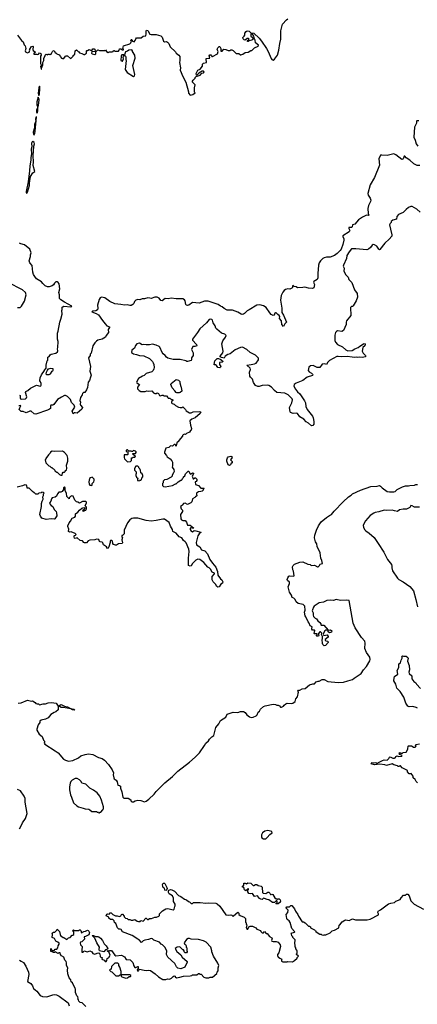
# Model space of a CAD drawing. Extents: x 2220520 to 2384350, y 721165 to 893491.
# Tile 102 of 256: x 2297168 to 2303720, y 771653 to 787878. Entities that reach past the tile are written whole.
import ezdxf

# ---------------------------------------------------------------- set-up
doc = ezdxf.new("R2010")
doc.units = 0

msp = doc.modelspace()

# ---------------------------------------------------------------- linework, layer by layer
at = {"layer": '0CON20XD'}
for points in [[(2297132, 787625), (2297197, 787537), (2297223, 787513), (2297242, 787465), (2297258, 787445), (2297267, 787405), (2297260, 787365), (2297265, 787350), (2297295, 787332), (2297322, 787345), (2297336, 787374), (2297332, 787385), (2297338, 787395), (2297365, 787437), (2297383, 787443), (2297390, 787435), (2297383, 787385), (2297389, 787369), (2297430, 787345), (2297418, 787332), (2297400, 787325), (2297402, 787312), (2297445, 787310), (2297455, 787302), (2297478, 787312), (2297495, 787330), (2297515, 787320), (2297520, 787295), (2297510, 787275), (2297510, 787185), (2297512, 787155), (2297522, 787135), (2297522, 787118), (2297512, 787105), (2297522, 787062), (2297528, 787065), (2297528, 787082), (2297552, 787135), (2297552, 787175), (2297568, 787205), (2297567, 787243), (2297590, 787285), (2297590, 787295), (2297605, 787308), (2297625, 787300), (2297635, 787310), (2297655, 787310), (2297665, 787300), (2297675, 787310), (2297685, 787310), (2297708, 787355), (2297720, 787365), (2297735, 787370), (2297755, 787330), (2297765, 787330), (2297780, 787315), (2297818, 787298), (2297838, 787278), (2297840, 787265), (2297860, 787245), (2297875, 787240), (2297895, 787240), (2297924, 787276), (2297935, 787282), (2297955, 787280), (2298005, 787240), (2298018, 787242), (2298050, 787275), (2298052, 787288), (2298078, 787312), (2298082, 787365), (2298105, 787380), (2298130, 787355), (2298145, 787350), (2298155, 787332), (2298192, 787322), (2298225, 787302), (2298237, 787303), (2298270, 787325), (2298270, 787365), (2298275, 787370), (2298285, 787370), (2298315, 787388), (2298345, 787370), (2298355, 787370), (2298375, 787400), (2298395, 787400), (2298405, 787390), (2298412, 787358), (2298408, 787352), (2298355, 787350), (2298350, 787325), (2298363, 787313), (2298405, 787302), (2298422, 787318), (2298422, 787348), (2298455, 787380), (2298485, 787368), (2298575, 787370), (2298585, 787380), (2298600, 787355), (2298625, 787340), (2298645, 787348), (2298695, 787348), (2298710, 787355), (2298715, 787370), (2298725, 787370), (2298735, 787360), (2298795, 787360), (2298810, 787375), (2298815, 787400), (2298835, 787400), (2298865, 787380), (2298878, 787382), (2298880, 787395), (2298870, 787405), (2298880, 787445), (2298985, 787480), (2299000, 787495), (2299007, 787513), (2299010, 787525), (2299000, 787535), (2299005, 787550), (2299015, 787550), (2299030, 787525), (2299057, 787513), (2299072, 787535), (2299080, 787565), (2299095, 787580), (2299172, 787578), (2299203, 787607), (2299245, 787612), (2299254, 787646), (2299250, 787695), (2299256, 787704), (2299278, 787698), (2299315, 787642), (2299334, 787634), (2299415, 787633), (2299494, 787614), (2299518, 787588), (2299535, 787540), (2299540, 787525), (2299553, 787513), (2299585, 787520), (2299605, 787510), (2299624, 787485), (2299650, 787430), (2299735, 787348), (2299748, 787325), (2299792, 787295), (2299805, 787270), (2299808, 787205), (2299802, 787175), (2299816, 787085), (2299813, 787045), (2299855, 786940), (2299906, 786846), (2299952, 786692), (2299952, 786665), (2299975, 786632), (2300022, 786648), (2300060, 786675), (2300050, 786685), (2300050, 786755), (2300060, 786805), (2300018, 786848), (2300018, 786865), (2300025, 786880), (2300060, 786915), (2300060, 786925), (2300075, 786940), (2300140, 786965), (2300172, 786998), (2300195, 787000), (2300210, 787015), (2300195, 787030), (2300175, 787030), (2300120, 786995), (2300100, 786975), (2300095, 786960), (2300082, 786962), (2300078, 786992), (2300105, 787048), (2300140, 787065), (2300180, 787115), (2300180, 787145), (2300198, 787162), (2300248, 787172), (2300247, 787197), (2300240, 787205), (2300242, 787238), (2300300, 787245), (2300292, 787285), (2300303, 787297), (2300317, 787297), (2300330, 787285), (2300335, 787270), (2300345, 787270), (2300426, 787314), (2300440, 787355), (2300427, 787375), (2300424, 787395), (2300433, 787417), (2300455, 787438), (2300466, 787436), (2300490, 787395), (2300483, 787387), (2300482, 787362), (2300505, 787360), (2300535, 787390), (2300565, 787388), (2300605, 787370), (2300635, 787370), (2300645, 787380), (2300665, 787380), (2300685, 787370), (2300733, 787323), (2300782, 787322), (2300805, 787300), (2300815, 787300), (2300845, 787310), (2300885, 787340), (2300935, 787342), (2300975, 787368), (2300995, 787368), (2301038, 787412), (2301100, 787440), (2301106, 787456), (2301055, 787498), (2301050, 787540), (2301035, 787562), (2301025, 787562), (2300995, 787539), (2300948, 787532), (2300935, 787520), (2300925, 787520), (2300920, 787535), (2300938, 787542), (2300950, 787555), (2300938, 787568), (2300915, 787570), (2300885, 787540), (2300870, 787545), (2300850, 787565), (2300848, 787582), (2300870, 787605), (2300877, 787623), (2300880, 787655), (2300898, 787685), (2300915, 787697), (2300948, 787688), (2300975, 787662), (2301025, 787658), (2301112, 787575), (2301155, 787522), (2301234, 787404), (2301261, 787355), (2301311, 787241), (2301324, 787224), (2301345, 787212), (2301370, 787225), (2301414, 787296), (2301441, 787375), (2301457, 787485), (2301470, 787555), (2301472, 787695), (2301498, 787802), (2301563, 787877), (2301586, 787894)], [(2301025, 787570), (2301032, 787585), (2301028, 787605), (2300998, 787648), (2300985, 787650), (2300977, 787633), (2300978, 787605), (2301025, 787570)], [(2299045, 786942), (2299062, 786955), (2299067, 786975), (2299032, 787125), (2299070, 787245), (2299067, 787295), (2299030, 787355), (2299030, 787365), (2299015, 787380), (2298965, 787378), (2298945, 787360), (2298912, 787348), (2298895, 787300), (2298851, 787299), (2298843, 787285), (2298837, 787207), (2298855, 787192), (2298863, 787197), (2298878, 787235), (2298872, 787255), (2298878, 787272), (2298892, 787288), (2298905, 787290), (2298918, 787265), (2298918, 787215), (2298922, 787205), (2298908, 787055), (2298937, 787007), (2299045, 786942)], [(2297485, 786630), (2297495, 786650), (2297502, 786745), (2297502, 786765), (2297495, 786780), (2297484, 786755), (2297473, 786665), (2297485, 786630)], [(2297455, 786340), (2297466, 786375), (2297468, 786432), (2297475, 786440), (2297486, 786505), (2297488, 786565), (2297475, 786600), (2297451, 786525), (2297452, 786475), (2297462, 786445), (2297460, 786425), (2297444, 786395), (2297443, 786355), (2297455, 786340)], [(2297405, 785981), (2297418, 786005), (2297425, 786040), (2297445, 786280), (2297435, 786270), (2297428, 786235), (2297432, 786205), (2297415, 786150), (2297414, 786095), (2297389, 786025), (2297395, 785987), (2297405, 785981)], [(2303745, 786212), (2303715, 786214), (2303708, 786205), (2303706, 786175), (2303676, 786105), (2303663, 785945), (2303685, 785895), (2303701, 785835), (2303729, 785795)], [(2297285, 785022), (2297296, 785035), (2297330, 785145), (2297329, 785185), (2297348, 785292), (2297386, 785354), (2297416, 785375), (2297393, 785475), (2297398, 785535), (2297390, 785635), (2297404, 785794), (2297412, 785835), (2297407, 785855), (2297385, 785869), (2297372, 785865), (2297361, 785845), (2297369, 785785), (2297357, 785745), (2297361, 785665), (2297352, 785605), (2297354, 785565), (2297335, 785470), (2297332, 785385), (2297308, 785205), (2297274, 785045), (2297273, 785023), (2297285, 785022)], [(2303762, 785478), (2303718, 785478), (2303665, 785504), (2303596, 785566), (2303535, 785603), (2303515, 785627), (2303505, 785628), (2303490, 785585), (2303482, 785578), (2303464, 785576), (2303365, 785652), (2303335, 785667), (2303225, 785641), (2303135, 785648), (2303115, 785644), (2303106, 785635), (2303084, 785586), (2303095, 785483), (2303017, 785275), (2302946, 785155), (2302907, 785015), (2302908, 784985), (2302945, 784936), (2302954, 784905), (2302950, 784880), (2302914, 784815), (2302903, 784767), (2302910, 784685), (2302922, 784658), (2302915, 784653), (2302886, 784656), (2302815, 784626), (2302752, 784578), (2302690, 784510), (2302652, 784498), (2302645, 784465), (2302635, 784456), (2302593, 784455), (2302591, 784435), (2302606, 784405), (2302596, 784385), (2302495, 784319), (2302492, 784305), (2302510, 784265), (2302510, 784245), (2302494, 784175), (2302465, 784095), (2302448, 784072), (2302401, 784025), (2302355, 783990), (2302285, 783965), (2302225, 783964), (2302185, 783956), (2302164, 783945), (2302125, 783907), (2302105, 783872), (2302093, 783835), (2302079, 783695), (2302084, 783625), (2302071, 783599), (2302018, 783565), (2302012, 783555), (2302013, 783535), (2302027, 783515), (2302013, 783457), (2301995, 783449), (2301925, 783454), (2301865, 783468), (2301832, 783465), (2301748, 783458), (2301722, 783475), (2301692, 783482), (2301675, 783496), (2301665, 783490), (2301662, 783465), (2301655, 783452), (2301622, 783438), (2301585, 783442), (2301548, 783432), (2301525, 783418), (2301505, 783388), (2301479, 783331), (2301467, 783255), (2301490, 783125), (2301488, 783055), (2301515, 783009), (2301566, 782895), (2301537, 782865), (2301515, 782820), (2301486, 782855), (2301481, 782915), (2301450, 782955), (2301453, 782985), (2301445, 783003), (2301420, 783020), (2301395, 783050), (2301385, 783050), (2301375, 783040), (2301363, 783007), (2301345, 783006), (2301315, 783020), (2301288, 783045), (2301229, 783135), (2301186, 783165), (2301125, 783179), (2301075, 783176), (2300949, 783099), (2300915, 783080), (2300872, 783035), (2300856, 783024), (2300835, 783021), (2300816, 783026), (2300765, 783059), (2300674, 783094), (2300585, 783094), (2300538, 783118), (2300505, 783145), (2300475, 783156), (2300437, 783187), (2300275, 783239), (2300215, 783241), (2300125, 783208), (2300015, 783219), (2299954, 783176), (2299935, 783171), (2299918, 783175), (2299907, 783185), (2299896, 783246), (2299882, 783262), (2299855, 783276), (2299745, 783279), (2299665, 783289), (2299615, 783276), (2299565, 783282), (2299515, 783243), (2299495, 783253), (2299465, 783290), (2299435, 783308), (2299395, 783308), (2299336, 783284), (2299315, 783288)], [(2303767, 784705), (2303715, 784756), (2303635, 784799), (2303615, 784800), (2303576, 784784), (2303535, 784753), (2303490, 784700), (2303412, 784668), (2303383, 784635), (2303375, 784592), (2303315, 784572), (2303290, 784555), (2303290, 784535), (2303273, 784517), (2303263, 784495), (2303276, 784425), (2303299, 784335), (2303298, 784312), (2303258, 784262), (2303185, 784193), (2303105, 784090), (2303095, 784088), (2303086, 784096), (2303055, 784147), (2303015, 784170), (2302995, 784173), (2302978, 784165), (2302947, 784123), (2302916, 784094), (2302890, 784085), (2302705, 784104), (2302635, 784103), (2302595, 784054), (2302558, 783995), (2302551, 783945), (2302502, 783835), (2302501, 783815), (2302514, 783784), (2302509, 783735), (2302541, 783671), (2302580, 783635), (2302593, 783595), (2302643, 783545), (2302688, 783425), (2302727, 783365), (2302737, 783305), (2302713, 783247), (2302665, 783162), (2302655, 783153), (2302635, 783150), (2302622, 783135), (2302626, 783005), (2302553, 782915), (2302548, 782895), (2302550, 782855), (2302505, 782757), (2302478, 782742), (2302405, 782749), (2302389, 782741), (2302375, 782722), (2302363, 782677), (2302364, 782594), (2302374, 782565), (2302404, 782525), (2302487, 782485), (2302545, 782436), (2302575, 782422), (2302645, 782428), (2302693, 782457), (2302746, 782474), (2302775, 782500), (2302835, 782536), (2302845, 782540), (2302860, 782535), (2302864, 782525), (2302855, 782502), (2302823, 782477), (2302813, 782415), (2302830, 782385), (2302867, 782345), (2302870, 782335), (2302863, 782325), (2302815, 782310), (2302775, 782316), (2302735, 782310), (2302715, 782316), (2302685, 782310), (2302645, 782319), (2302565, 782326), (2302475, 782320), (2302415, 782330), (2302395, 782326), (2302275, 782262), (2302245, 782232), (2302225, 782198), (2302195, 782208), (2302155, 782200), (2302112, 782148), (2302068, 782148), (2302003, 782177), (2301958, 782172), (2301935, 782150), (2301922, 782095), (2301938, 782075), (2301975, 782053), (2301992, 782035), (2301998, 782025), (2301992, 782015), (2301904, 781986), (2301835, 781934), (2301723, 781887), (2301693, 781867), (2301688, 781838), (2301712, 781792), (2301747, 781747), (2301784, 781715), (2301864, 781595), (2301878, 781565), (2301883, 781505), (2301904, 781455), (2301995, 781342)], [(2297165, 781692), (2297177, 781685), (2297178, 781645), (2297183, 781633), (2297205, 781623), (2297265, 781630), (2297282, 781645), (2297284, 781665), (2297263, 781735), (2297267, 781753), (2297300, 781770), (2297345, 781806), (2297435, 781851), (2297446, 781854), (2297505, 781840), (2297516, 781844), (2297522, 781855), (2297522, 781882), (2297512, 781912), (2297500, 781925), (2297508, 781975), (2297527, 782025), (2297580, 782095), (2297580, 782105), (2297607, 782133), (2297607, 782183), (2297622, 782255), (2297632, 782268), (2297630, 782315), (2297653, 782327), (2297670, 782355), (2297685, 782367), (2297765, 782384), (2297794, 782405), (2297798, 782422), (2297792, 782455), (2297799, 782475), (2297801, 782575), (2297792, 782615), (2297794, 782715), (2297804, 782745), (2297828, 782895), (2297847, 782943), (2297868, 783025), (2297862, 783085), (2297870, 783105), (2297868, 783142), (2297895, 783157), (2298012, 783148), (2298028, 783155), (2297905, 783225), (2297845, 783264), (2297823, 783285), (2297822, 783345), (2297814, 783385), (2297828, 783445), (2297821, 783525), (2297805, 783545), (2297785, 783561), (2297765, 783561), (2297741, 783539), (2297723, 783507), (2297705, 783492), (2297655, 783475), (2297625, 783476), (2297589, 783495), (2297550, 783530), (2297529, 783559), (2297445, 783610), (2297417, 783645), (2297395, 783680), (2297383, 783715), (2297376, 783825), (2297334, 783874), (2297327, 783903), (2297346, 783975), (2297344, 784006), (2297356, 784035), (2297338, 784098), (2297249, 784169), (2297185, 784184), (2297165, 784195)], [(2297135, 783138), (2297177, 783133), (2297198, 783155), (2297245, 783240), (2297277, 783345), (2297262, 783385), (2297213, 783425), (2296978, 783545)], [(2299315, 783288), (2299278, 783292), (2299225, 783278), (2299185, 783280), (2299146, 783264), (2299115, 783266), (2299085, 783257), (2299058, 783235), (2299047, 783203), (2299032, 783185), (2299005, 783169), (2298985, 783166), (2298940, 783180), (2298895, 783176), (2298837, 783187), (2298734, 783194), (2298655, 783237), (2298573, 783295), (2298516, 783304), (2298495, 783294), (2298479, 783265), (2298451, 783175), (2298456, 783125), (2298451, 783095), (2298425, 783079), (2298375, 783073), (2298358, 783065), (2298429, 783039), (2298465, 783015), (2298531, 782921), (2298578, 782865), (2298606, 782836), (2298648, 782818), (2298650, 782805), (2298628, 782775), (2298630, 782725), (2298594, 782676), (2298580, 782645), (2298529, 782611), (2298454, 782596), (2298435, 782583), (2298408, 782552), (2298376, 782504), (2298348, 782385), (2298332, 782365), (2298330, 782345), (2298303, 782305), (2298337, 782165), (2298326, 782085), (2298349, 782021), (2298333, 781987), (2298320, 781935), (2298298, 781905), (2298288, 781815), (2298272, 781778), (2298240, 781735), (2298218, 781732), (2298205, 781720), (2298196, 781694), (2298170, 781655), (2298162, 781605), (2298170, 781575), (2298167, 781545), (2298173, 781525), (2298202, 781485), (2298195, 781460), (2298118, 781392), (2298085, 781402), (2298068, 781402), (2298052, 781382), (2298033, 781425), (2298076, 781494), (2298067, 781525), (2298021, 781571), (2298005, 781620), (2297959, 781669), (2297925, 781683), (2297905, 781684), (2297855, 781660), (2297791, 781619), (2297733, 781537), (2297715, 781528), (2297684, 781526), (2297678, 781515), (2297675, 781473), (2297662, 781458), (2297628, 781442), (2297435, 781378), (2297405, 781382), (2297355, 781428), (2297335, 781428), (2297275, 781402), (2297225, 781420), (2297195, 781422), (2297162, 781455), (2297190, 781520), (2297153, 781513)], [(2301995, 781342), (2302006, 781315), (2302016, 781255), (2302014, 781215), (2302001, 781189), (2301975, 781187), (2301930, 781230), (2301890, 781250), (2301849, 781295), (2301784, 781335), (2301749, 781389), (2301725, 781394), (2301675, 781389), (2301630, 781405), (2301623, 781415), (2301613, 781485), (2301654, 781566), (2301666, 781615), (2301660, 781630), (2301595, 781694), (2301535, 781723), (2301405, 781736), (2301366, 781766), (2301317, 781825), (2301275, 781850), (2301245, 781857), (2301165, 781852), (2301115, 781832), (2301095, 781832), (2301055, 781852), (2301022, 781902), (2301004, 781954), (2300970, 781985), (2300959, 782005), (2300958, 782072), (2300970, 782115), (2300967, 782135), (2300912, 782185), (2300983, 782197), (2301035, 782205), (2301065, 782220), (2301102, 782275), (2301102, 782302), (2301052, 782352), (2300967, 782395), (2300914, 782444), (2300840, 782480), (2300805, 782476), (2300721, 782439), (2300635, 782374), (2300598, 782362), (2300552, 782335), (2300537, 782303), (2300493, 782313), (2300473, 782325), (2300470, 782335), (2300515, 782389), (2300522, 782415), (2300497, 782535), (2300516, 782584), (2300558, 782645), (2300570, 782675), (2300547, 782697), (2300495, 782712), (2300417, 782777), (2300402, 782795), (2300388, 782835), (2300358, 782885), (2300348, 782925), (2300335, 782938), (2300305, 782943), (2300288, 782935), (2300247, 782883), (2300139, 782785), (2300097, 782723), (2300017, 782613), (2300017, 782595), (2300082, 782525), (2300088, 782505), (2300053, 782493), (2300020, 782495), (2299998, 782445), (2300029, 782389), (2300028, 782345), (2300002, 782305), (2300002, 782275), (2299996, 782264), (2299935, 782243), (2299920, 782245), (2299905, 782258), (2299815, 782277), (2299695, 782277), (2299609, 782299), (2299588, 782315), (2299566, 782346), (2299535, 782370), (2299518, 782395), (2299479, 782479), (2299465, 782492), (2299415, 782517), (2299355, 782533), (2299305, 782522), (2299255, 782519), (2299215, 782524), (2299185, 782519), (2299145, 782548), (2299100, 782535), (2299079, 782511), (2299058, 782465), (2299015, 782430), (2299010, 782395), (2299045, 782372), (2299095, 782362), (2299144, 782344), (2299215, 782338), (2299310, 782295), (2299356, 782246), (2299368, 782225), (2299378, 782195), (2299382, 782145), (2299377, 782123), (2299370, 782095), (2299346, 782074), (2299252, 782048), (2299220, 782015), (2299194, 782006), (2299126, 781964), (2299092, 781905), (2299098, 781895), (2299140, 781865), (2299108, 781825), (2299110, 781795), (2299137, 781767), (2299165, 781752), (2299215, 781750), (2299235, 781750), (2299265, 781762), (2299285, 781758), (2299345, 781760), (2299375, 781730), (2299395, 781720), (2299425, 781720), (2299435, 781730), (2299455, 781718), (2299472, 781685), (2299485, 781678), (2299515, 781690), (2299535, 781690), (2299545, 781680), (2299585, 781680), (2299610, 781655), (2299615, 781640), (2299645, 781640), (2299652, 781632), (2299690, 781615), (2299690, 781605), (2299670, 781585), (2299670, 781565), (2299680, 781555), (2299715, 781540), (2299735, 781520), (2299783, 781493), (2299815, 781488), (2299845, 781490), (2299858, 781498), (2299900, 781455), (2299910, 781435), (2299965, 781400), (2299995, 781400), (2300025, 781418), (2300135, 781422), (2300152, 781412), (2300145, 781388), (2300062, 781315), (2300005, 781293), (2299974, 781266), (2299982, 781195), (2300002, 781142), (2299996, 781114), (2299983, 781107), (2299965, 781080), (2299915, 781060), (2299898, 781042), (2299885, 781050), (2299862, 781038), (2299850, 781025), (2299850, 781015), (2299790, 780945), (2299790, 780935), (2299760, 780905), (2299760, 780895), (2299750, 780885), (2299748, 780852), (2299740, 780855), (2299740, 780865), (2299728, 780878), (2299715, 780880), (2299687, 780853), (2299655, 780858), (2299625, 780830), (2299575, 780820), (2299555, 780750), (2299553, 780733), (2299588, 780698), (2299600, 780675), (2299649, 780639), (2299675, 780610), (2299688, 780585), (2299688, 780525), (2299680, 780505), (2299708, 780465), (2299712, 780435), (2299705, 780410), (2299680, 780375), (2299680, 780355), (2299665, 780340), (2299595, 780302), (2299553, 780297), (2299530, 780275), (2299530, 780245), (2299520, 780235), (2299522, 780202), (2299538, 780188), (2299565, 780182), (2299687, 780203), (2299735, 780230), (2299748, 780232), (2299780, 780265), (2299825, 780290), (2299835, 780290), (2299845, 780300), (2299850, 780315), (2299870, 780335), (2299870, 780345), (2299887, 780363), (2299900, 780395), (2299942, 780438), (2299955, 780440), (2299972, 780402), (2299985, 780390), (2300015, 780410), (2300030, 780405), (2300030, 780395), (2300008, 780355), (2300025, 780310), (2300035, 780310), (2300053, 780327), (2300065, 780328), (2300090, 780305), (2300090, 780285), (2300075, 780270), (2300060, 780265), (2300065, 780220), (2300115, 780200), (2300155, 780160), (2300205, 780160), (2300210, 780155), (2300192, 780138), (2300190, 780125), (2300175, 780110), (2300155, 780102), (2300115, 780100), (2300080, 780075), (2300080, 780055), (2300090, 780045), (2300085, 780030), (2300064, 780016), (2300055, 780002), (2300015, 779980), (2300004, 779935), (2299990, 779915), (2299935, 779890), (2299895, 779909), (2299870, 779905), (2299850, 779885), (2299845, 779870), (2299820, 779855), (2299828, 779818), (2299850, 779795), (2299852, 779775), (2299819, 779725), (2299824, 779655), (2299835, 779638), (2299855, 779628), (2299896, 779626), (2299917, 779597), (2299935, 779550), (2299977, 779547), (2300030, 779505), (2300028, 779492), (2299985, 779502), (2299978, 779495), (2299980, 779475), (2299995, 779451), (2300015, 779441), (2300045, 779458), (2300073, 779457), (2300151, 779431), (2300153, 779425), (2300124, 779406), (2300102, 779375), (2300077, 779265), (2300080, 779225), (2300135, 779190), (2300165, 779143), (2300222, 779125), (2300263, 779075), (2300303, 778985), (2300343, 778923), (2300375, 778892), (2300399, 778855), (2300426, 778785), (2300436, 778726), (2300480, 778665), (2300498, 778648), (2300518, 778615), (2300508, 778595), (2300484, 778576), (2300455, 778533), (2300435, 778527), (2300417, 778537), (2300396, 778576), (2300355, 778617), (2300342, 778645), (2300342, 778705), (2300380, 778745), (2300378, 778755), (2300342, 778775), (2300313, 778823), (2300293, 778843), (2300270, 778855), (2300203, 778933), (2300135, 778980), (2300105, 778988), (2300071, 778969), (2300018, 778915), (2299995, 778880), (2299975, 778872), (2299952, 778882), (2299949, 779005), (2299961, 779115), (2299954, 779155), (2299913, 779255), (2299896, 779276), (2299867, 779297), (2299839, 779339), (2299795, 779358), (2299749, 779419), (2299690, 779445), (2299688, 779475), (2299655, 779530), (2299634, 779594), (2299555, 779647), (2299527, 779647), (2299415, 779623), (2299335, 779616), (2299255, 779626), (2299115, 779664), (2299046, 779664), (2299014, 779656), (2298982, 779635), (2298944, 779586), (2298892, 779465), (2298888, 779405), (2298865, 779380), (2298853, 779377), (2298852, 779355), (2298860, 779345), (2298852, 779305), (2298860, 779255), (2298856, 779244), (2298795, 779242), (2298762, 779218), (2298745, 779218), (2298715, 779230), (2298706, 779246), (2298696, 779286), (2298685, 779298), (2298665, 779298), (2298658, 779285), (2298660, 779265), (2298637, 779193), (2298628, 779172), (2298615, 779162), (2298599, 779189), (2298548, 779225), (2298537, 779255), (2298525, 779268), (2298493, 779273), (2298485, 779280), (2298472, 779312), (2298435, 779320), (2298405, 779308), (2298325, 779300), (2298295, 779288), (2298271, 779259), (2298235, 779258), (2298224, 779264), (2298205, 779290), (2298165, 779298), (2298115, 779342), (2298085, 779327), (2298072, 779332), (2298064, 779355), (2298065, 779370), (2298070, 779380), (2298087, 779383), (2298098, 779395), (2298085, 779410), (2298017, 779437), (2297995, 779432), (2297972, 779442), (2297980, 779485), (2297962, 779525), (2297963, 779537), (2297982, 779588), (2298008, 779615), (2298034, 779666), (2298075, 779682), (2298088, 779695), (2298090, 779735), (2298125, 779760), (2298154, 779796), (2298194, 779826), (2298225, 779840), (2298240, 779835), (2298235, 779810), (2298203, 779787), (2298215, 779780), (2298260, 779795), (2298272, 779815), (2298270, 779845), (2298250, 779865), (2298270, 779915), (2298270, 779925), (2298255, 779940), (2298203, 779937), (2298153, 779913), (2298125, 779930), (2298103, 779933), (2298075, 779960), (2298048, 780028), (2298025, 780032), (2298005, 780022)], [(2300465, 782142), (2300435, 782148), (2300409, 782179), (2300395, 782190), (2300375, 782190), (2300372, 782195), (2300382, 782255), (2300415, 782292), (2300425, 782297), (2300446, 782296), (2300485, 782281), (2300520, 782245), (2300507, 782233), (2300462, 782228), (2300462, 782195), (2300482, 782165), (2300478, 782152), (2300465, 782142)], [(2297615, 782030), (2297655, 782032), (2297675, 782042), (2297704, 782086), (2297715, 782092), (2297722, 782105), (2297720, 782125), (2297668, 782132), (2297645, 782118), (2297633, 782117), (2297620, 782105), (2297620, 782095), (2297603, 782067), (2297600, 782045), (2297615, 782030)], [(2299795, 781727), (2299757, 781727), (2299745, 781732), (2299725, 781762), (2299679, 781809), (2299668, 781838), (2299660, 781865), (2299666, 781884), (2299745, 781950), (2299787, 781937), (2299807, 781917), (2299808, 781895), (2299822, 781835), (2299832, 781822), (2299834, 781784), (2299840, 781775), (2299840, 781755), (2299815, 781732), (2299795, 781727)], [(2297865, 780370), (2297870, 780375), (2297872, 780408), (2297885, 780420), (2297908, 780422), (2297920, 780435), (2297920, 780445), (2297938, 780462), (2297947, 780483), (2297942, 780535), (2297962, 780605), (2297960, 780655), (2297950, 780695), (2297906, 780746), (2297875, 780768), (2297735, 780762), (2297705, 780770), (2297675, 780750), (2297670, 780735), (2297645, 780710), (2297600, 780645), (2297600, 780635), (2297590, 780625), (2297598, 780578), (2297650, 780525), (2297665, 780520), (2297685, 780500), (2297698, 780498), (2297715, 780480), (2297728, 780478), (2297750, 780455), (2297750, 780445), (2297762, 780432), (2297775, 780420), (2297785, 780420), (2297822, 780382), (2297835, 780380), (2297845, 780370), (2297865, 780370)], [(2298945, 780593), (2298995, 780600), (2299010, 780615), (2299012, 780658), (2299025, 780660), (2299035, 780670), (2299065, 780670), (2299078, 780682), (2299068, 780698), (2299052, 780702), (2299030, 780725), (2299035, 780730), (2299078, 780732), (2299090, 780745), (2299090, 780755), (2299078, 780768), (2299045, 780780), (2299028, 780762), (2299015, 780760), (2299005, 780770), (2298965, 780770), (2298945, 780790), (2298935, 780790), (2298922, 780778), (2298922, 780762), (2298950, 780755), (2298950, 780715), (2298945, 780710), (2298892, 780708), (2298888, 780665), (2298895, 780640), (2298945, 780593)], [(2300625, 780532), (2300602, 780545), (2300580, 780605), (2300580, 780625), (2300592, 780658), (2300605, 780672), (2300645, 780688), (2300659, 780679), (2300667, 780665), (2300642, 780625), (2300670, 780595), (2300672, 780578), (2300665, 780570), (2300652, 780568), (2300640, 780545), (2300625, 780532)], [(2299135, 780280), (2299145, 780290), (2299165, 780290), (2299178, 780302), (2299180, 780325), (2299200, 780345), (2299200, 780365), (2299186, 780396), (2299162, 780412), (2299160, 780455), (2299152, 780462), (2299150, 780475), (2299130, 780495), (2299130, 780505), (2299115, 780520), (2299085, 780520), (2299060, 780485), (2299060, 780455), (2299090, 780425), (2299090, 780395), (2299083, 780387), (2299080, 780365), (2299091, 780341), (2299120, 780315), (2299110, 780305), (2299110, 780285), (2299135, 780280)], [(2298355, 780200), (2298362, 780215), (2298360, 780235), (2298392, 780265), (2298398, 780285), (2298393, 780305), (2298365, 780338), (2298333, 780327), (2298320, 780315), (2298308, 780265), (2298312, 780222), (2298325, 780210), (2298355, 780200)], [(2298005, 780022), (2297990, 780005), (2297985, 779982), (2297945, 780020), (2297938, 780075), (2297920, 780115), (2297920, 780165), (2297905, 780180), (2297890, 780165), (2297890, 780135), (2297870, 780105), (2297847, 780093), (2297815, 780090), (2297790, 780065), (2297777, 780025), (2297755, 780010), (2297702, 779998), (2297690, 779985), (2297682, 779945), (2297665, 779920), (2297662, 779905), (2297685, 779872), (2297716, 779856), (2297739, 779809), (2297770, 779775), (2297777, 779753), (2297778, 779705), (2297748, 779655), (2297735, 779648), (2297685, 779652), (2297605, 779641), (2297535, 779663), (2297509, 779695), (2297501, 779725), (2297529, 779855), (2297529, 779905), (2297538, 779942), (2297558, 779975), (2297550, 780015), (2297560, 780035), (2297560, 780065), (2297570, 780075), (2297558, 780088), (2297535, 780090), (2297525, 780080), (2297483, 780077), (2297465, 780060), (2297435, 780060), (2297418, 780078), (2297405, 780080), (2297381, 780101), (2297325, 780160), (2297305, 780160), (2297295, 780150), (2297282, 780205), (2297255, 780211), (2297216, 780194), (2297125, 780172)], [(2297755, 775832), (2297802, 775795), (2297892, 775695), (2297926, 775676), (2297972, 775662), (2298045, 775669), (2298136, 775714), (2298175, 775750), (2298245, 775772), (2298305, 775780), (2298375, 775768), (2298465, 775721), (2298525, 775701), (2298568, 775675), (2298633, 775605), (2298693, 775515), (2298712, 775465), (2298708, 775435), (2298718, 775385), (2298727, 775367), (2298756, 775346), (2298775, 775320), (2298788, 775265), (2298815, 775258), (2298830, 775245), (2298832, 775225), (2298828, 775215), (2298854, 775155), (2298868, 775065), (2298885, 775052), (2298955, 775048), (2299000, 775025), (2299000, 775005), (2299015, 774990), (2299045, 774992), (2299073, 775007), (2299115, 775018), (2299165, 775012), (2299225, 774992), (2299252, 774998), (2299299, 775031), (2299382, 775115), (2299415, 775162), (2299435, 775177), (2299560, 775305), (2299684, 775406), (2299773, 775497), (2299965, 775644), (2300061, 775725), (2300131, 775795), (2300214, 775915), (2300234, 775956), (2300278, 775992), (2300295, 776022), (2300335, 776062), (2300367, 776085), (2300399, 776215), (2300448, 776275), (2300479, 776331), (2300563, 776387), (2300587, 776433), (2300605, 776442), (2300685, 776467), (2300765, 776462), (2300805, 776477), (2300855, 776478), (2300885, 776462), (2300912, 776425), (2300955, 776392), (2300985, 776380), (2301015, 776382), (2301065, 776408), (2301079, 776421), (2301098, 776465), (2301118, 776485), (2301134, 776516), (2301185, 776560), (2301215, 776573), (2301345, 776600), (2301385, 776592), (2301405, 776582), (2301425, 776582), (2301449, 776569), (2301465, 776550), (2301485, 776548), (2301516, 776564), (2301525, 776580), (2301553, 776607), (2301577, 776613), (2301655, 776610), (2301670, 776615), (2301708, 776645), (2301720, 776685), (2301745, 776720), (2301760, 776795), (2301750, 776815), (2301765, 776830), (2301785, 776830), (2301825, 776852), (2301872, 776858), (2301944, 776916), (2301997, 776933), (2302027, 776933), (2302055, 776968), (2302085, 776980), (2302105, 776980), (2302153, 777007), (2302187, 777007), (2302244, 776974), (2302415, 776954), (2302505, 776964), (2302575, 776982), (2302650, 777005), (2302680, 777025), (2302798, 777105), (2302834, 777166), (2302885, 777220), (2302938, 777312), (2302943, 777335), (2302936, 777375), (2302881, 777451), (2302856, 777515), (2302863, 777605), (2302855, 777635), (2302799, 777699), (2302694, 777854), (2302663, 777933), (2302597, 778305), (2302555, 778313), (2302455, 778307), (2302385, 778323), (2302341, 778309), (2302295, 778312), (2302230, 778305), (2302175, 778279), (2302104, 778266), (2302023, 778215), (2302008, 778195), (2301991, 778155), (2301990, 778135), (2302007, 778105), (2302002, 778065), (2302010, 778045), (2302040, 778015), (2302057, 778007), (2302081, 777971), (2302116, 777946), (2302130, 777925), (2302130, 777905), (2302135, 777900), (2302178, 777898), (2302250, 777820), (2302292, 777822), (2302310, 777805), (2302306, 777784), (2302275, 777772), (2302253, 777793), (2302250, 777820), (2302213, 777817), (2302195, 777808), (2302172, 777768), (2302170, 777755), (2302182, 777732), (2302235, 777740), (2302250, 777715), (2302250, 777705), (2302200, 777665), (2302202, 777652), (2302215, 777640), (2302238, 777638), (2302250, 777625), (2302250, 777615), (2302210, 777565), (2302185, 777562), (2302165, 777580), (2302158, 777598), (2302152, 777665), (2302160, 777675), (2302160, 777715), (2302142, 777745), (2302148, 777768), (2302125, 777790), (2302115, 777790), (2302090, 777765), (2302090, 777745), (2302100, 777735), (2302095, 777720), (2302065, 777720), (2302060, 777725), (2302060, 777735), (2302070, 777745), (2302068, 777758), (2302025, 777760), (2302020, 777765), (2302030, 777815), (2302025, 777820), (2301995, 777820), (2301982, 777832), (2301980, 777855), (2301990, 777865), (2301990, 777875), (2301955, 777890), (2301940, 777935), (2301924, 777955), (2301885, 778040), (2301872, 778055), (2301863, 778115), (2301874, 778146), (2301866, 778216), (2301840, 778240), (2301755, 778260), (2301722, 778285), (2301707, 778323), (2301687, 778345), (2301660, 778355), (2301649, 778395), (2301617, 778445), (2301591, 778535), (2301612, 778585), (2301615, 778610), (2301584, 778635), (2301578, 778655), (2301585, 778682), (2301605, 778708), (2301615, 778712), (2301675, 778708), (2301690, 778715), (2301678, 778788), (2301668, 778815), (2301666, 778864), (2301674, 778886), (2301696, 778904), (2301785, 778939), (2301834, 778944), (2301915, 778907), (2301955, 778900), (2301974, 778884), (2302025, 778888), (2302075, 778860), (2302085, 778860), (2302110, 778885), (2302120, 778905), (2302158, 778915), (2302149, 778965), (2302132, 779002), (2302121, 779095), (2302072, 779195), (2302063, 779243), (2302041, 779275), (2302028, 779342), (2302034, 779385), (2302060, 779465), (2302090, 779535), (2302115, 779573), (2302138, 779602), (2302222, 779675), (2302272, 779708), (2302305, 779722), (2302350, 779780), (2302499, 779935), (2302586, 780014), (2302629, 780041), (2302655, 780066), (2302785, 780128), (2302955, 780184), (2303058, 780192), (2303095, 780201), (2303113, 780193), (2303142, 780162), (2303224, 780104), (2303265, 780097), (2303335, 780097), (2303356, 780104), (2303386, 780134), (2303475, 780180), (2303524, 780196), (2303575, 780197), (2303595, 780203), (2303672, 780208), (2303695, 780220), (2303725, 780220)], [(2303754, 779844), (2303675, 779844), (2303635, 779866), (2303615, 779870), (2303595, 779842), (2303545, 779811), (2303485, 779814), (2303425, 779799), (2303395, 779772), (2303347, 779787), (2303305, 779793), (2303205, 779790), (2303175, 779797), (2303085, 779767), (2303025, 779759), (2303002, 779748), (2302943, 779707), (2302868, 779622), (2302838, 779572), (2302830, 779545), (2302834, 779514), (2302852, 779475), (2302874, 779454), (2302928, 779415), (2303007, 779345), (2303077, 779245), (2303169, 779105), (2303229, 778985), (2303295, 778902), (2303302, 778875), (2303298, 778845), (2303311, 778795), (2303393, 778675), (2303414, 778654), (2303486, 778616), (2303595, 778538), (2303655, 778468), (2303694, 778324), (2303724, 778205)], [(2303725, 776533), (2303703, 776543), (2303645, 776558), (2303585, 776555), (2303566, 776565), (2303531, 776615), (2303496, 776715), (2303440, 776810), (2303385, 776865), (2303367, 776927), (2303334, 776985), (2303334, 776995), (2303346, 777055), (2303400, 777095), (2303389, 777155), (2303417, 777205), (2303418, 777262), (2303445, 777280), (2303453, 777325), (2303470, 777355), (2303470, 777375), (2303463, 777387), (2303475, 777398), (2303495, 777390), (2303535, 777390), (2303565, 777368), (2303568, 777355), (2303560, 777305), (2303589, 777235), (2303591, 777165), (2303583, 777125), (2303588, 777105), (2303632, 777065), (2303628, 777018), (2303665, 776972), (2303695, 776950), (2303707, 776927), (2303775, 776857)], [(2297145, 776616), (2297195, 776620), (2297295, 776664), (2297365, 776650), (2297380, 776655), (2297425, 776628), (2297435, 776612), (2297455, 776602), (2297477, 776607), (2297495, 776590), (2297554, 776606), (2297595, 776606), (2297635, 776622), (2297695, 776626), (2297770, 776615), (2297802, 776565), (2297800, 776505), (2297765, 776470), (2297735, 776462), (2297681, 776429), (2297635, 776372), (2297595, 776353), (2297520, 776335), (2297503, 776317), (2297500, 776295), (2297473, 776257), (2297452, 776185), (2297453, 776173), (2297487, 776107), (2297538, 776065), (2297560, 776005), (2297577, 775987), (2297580, 775975), (2297572, 775955), (2297581, 775941), (2297755, 775832)], [(2298075, 776502), (2298040, 776505), (2298012, 776522), (2297885, 776543), (2297853, 776543), (2297822, 776562), (2297822, 776575), (2297845, 776591), (2297865, 776590), (2297908, 776568), (2297956, 776556), (2298005, 776528), (2298060, 776515), (2298075, 776502)], [(2303722, 775305), (2303704, 775324), (2303686, 775356), (2303650, 775385), (2303652, 775415), (2303618, 775458), (2303602, 775448), (2303585, 775450), (2303560, 775485), (2303560, 775505), (2303472, 775552), (2303445, 775580), (2303435, 775580), (2303425, 775570), (2303405, 775570), (2303395, 775580), (2303335, 775597), (2303304, 775614), (2303215, 775589), (2303185, 775599), (2303105, 775610), (2303015, 775598), (2302960, 775615), (2302975, 775638), (2302995, 775632), (2303036, 775636), (2303055, 775620), (2303090, 775645), (2303145, 775671), (2303175, 775680), (2303222, 775678), (2303252, 775705), (2303265, 775728), (2303275, 775730), (2303315, 775708), (2303345, 775708), (2303356, 775714), (2303371, 775739), (2303385, 775750), (2303415, 775738), (2303467, 775743), (2303470, 775755), (2303435, 775770), (2303422, 775788), (2303435, 775800), (2303445, 775790), (2303475, 775790), (2303485, 775800), (2303535, 775810), (2303558, 775845), (2303567, 775863), (2303570, 775905), (2303575, 775910), (2303625, 775910), (2303637, 775907), (2303655, 775890), (2303685, 775890), (2303700, 775905), (2303690, 775925), (2303694, 775936), (2303755, 775947)], [(2298485, 774810), (2298495, 774820), (2298505, 774820), (2298540, 774855), (2298540, 774865), (2298550, 774875), (2298550, 774905), (2298516, 775016), (2298488, 775085), (2298446, 775136), (2298385, 775182), (2298325, 775213), (2298258, 775278), (2298195, 775298), (2298182, 775325), (2298155, 775352), (2298115, 775372), (2298085, 775372), (2298034, 775346), (2298012, 775325), (2297998, 775295), (2297987, 775235), (2297987, 775185), (2298004, 775105), (2298024, 775065), (2298054, 774974), (2298108, 774925), (2298140, 774905), (2298217, 774887), (2298245, 774872), (2298307, 774867), (2298325, 774860), (2298355, 774830), (2298435, 774830), (2298445, 774820), (2298465, 774820), (2298475, 774810), (2298485, 774810)], [(2297166, 774544), (2297200, 774605), (2297214, 774646), (2297266, 774715), (2297294, 774795), (2297256, 774985), (2297256, 775045), (2297240, 775085), (2297180, 775170), (2297135, 775193)], [(2301188, 774378), (2301225, 774382), (2301249, 774401), (2301291, 774449), (2301315, 774470), (2301330, 774475), (2301325, 774500), (2301255, 774517), (2301210, 774505), (2301171, 774479), (2301152, 774445), (2301152, 774415), (2301160, 774395), (2301188, 774378)], [(2299575, 773528), (2299561, 773531), (2299554, 773564), (2299535, 773577), (2299525, 773592), (2299524, 773626), (2299535, 773648), (2299555, 773650), (2299560, 773645), (2299595, 773580), (2299599, 773561), (2299585, 773532), (2299575, 773528)], [(2301425, 773310), (2301395, 773310), (2301390, 773315), (2301410, 773325), (2301412, 773352), (2301405, 773360), (2301395, 773360), (2301365, 773328), (2301335, 773329), (2301275, 773372), (2301245, 773378), (2301205, 773398), (2301185, 773400), (2301165, 773380), (2301140, 773385), (2301120, 773395), (2301085, 773440), (2301035, 773430), (2301005, 773480), (2300975, 773472), (2300945, 773480), (2300930, 773505), (2300930, 773535), (2300940, 773545), (2300938, 773558), (2300932, 773558), (2300895, 773520), (2300875, 773540), (2300860, 773575), (2300840, 773585), (2300842, 773598), (2300860, 773615), (2300862, 773648), (2300885, 773650), (2300905, 773640), (2300928, 773652), (2300975, 773650), (2301015, 773610), (2301025, 773610), (2301053, 773627), (2301075, 773628), (2301098, 773608), (2301145, 773602), (2301162, 773585), (2301162, 773555), (2301172, 773515), (2301170, 773495), (2301180, 773485), (2301222, 773478), (2301255, 773502), (2301272, 773502), (2301290, 773485), (2301300, 773465), (2301315, 773460), (2301325, 773468), (2301340, 773465), (2301375, 773410), (2301395, 773390), (2301405, 773390), (2301415, 773380), (2301425, 773390), (2301445, 773390), (2301460, 773375), (2301468, 773355), (2301458, 773332), (2301445, 773330), (2301425, 773310)], [(2298257, 771617), (2298200, 771675), (2298163, 771683), (2298152, 771692), (2298143, 771703), (2298140, 771725), (2298120, 771745), (2298130, 771755), (2298128, 771775), (2298112, 771792), (2298090, 771845), (2298090, 771905), (2298082, 771912), (2298040, 772005), (2298018, 772025), (2298012, 772055), (2297985, 772090), (2297960, 772155), (2297957, 772215), (2297962, 772255), (2297940, 772295), (2297942, 772335), (2297935, 772360), (2297915, 772380), (2297897, 772427), (2297855, 772450), (2297840, 772475), (2297835, 772500), (2297815, 772500), (2297805, 772490), (2297755, 772520), (2297742, 772508), (2297725, 772508), (2297705, 772520), (2297682, 772522), (2297680, 772565), (2297685, 772570), (2297692, 772552), (2297705, 772540), (2297735, 772540), (2297755, 772560), (2297778, 772562), (2297797, 772583), (2297803, 772617), (2297820, 772645), (2297818, 772658), (2297798, 772678), (2297764, 772694), (2297740, 772735), (2297703, 772753), (2297710, 772805), (2297702, 772815), (2297712, 772828), (2297725, 772840), (2297745, 772840), (2297780, 772875), (2297785, 772890), (2297825, 772850), (2297833, 772803), (2297842, 772785), (2297883, 772753), (2297895, 772752), (2297945, 772722), (2297973, 772747), (2297998, 772752), (2298035, 772790), (2298045, 772790), (2298060, 772805), (2298060, 772845), (2298040, 772865), (2298055, 772880), (2298065, 772870), (2298145, 772870), (2298155, 772880), (2298165, 772880), (2298177, 772867), (2298185, 772830), (2298225, 772852), (2298255, 772858), (2298285, 772872), (2298295, 772870), (2298308, 772858), (2298320, 772835), (2298308, 772795), (2298255, 772770), (2298230, 772765), (2298238, 772725), (2298195, 772682), (2298173, 772677), (2298163, 772667), (2298170, 772635), (2298200, 772605), (2298190, 772545), (2298195, 772510), (2298215, 772510), (2298228, 772532), (2298285, 772520), (2298325, 772534), (2298359, 772519), (2298375, 772490), (2298405, 772480), (2298443, 772497), (2298475, 772500), (2298490, 772485), (2298495, 772440), (2298505, 772430), (2298530, 772425), (2298520, 772395), (2298558, 772378), (2298575, 772360), (2298595, 772360), (2298607, 772373), (2298610, 772405), (2298625, 772420), (2298638, 772422), (2298658, 772465), (2298638, 772518), (2298622, 772522), (2298610, 772535), (2298625, 772540), (2298635, 772530), (2298645, 772530), (2298655, 772540), (2298682, 772542), (2298735, 772460), (2298755, 772450), (2298845, 772460), (2298894, 772434), (2298925, 772390), (2298990, 772385), (2299035, 772340), (2299047, 772287), (2299065, 772260), (2299082, 772258), (2299115, 772278), (2299120, 772275), (2299120, 772245), (2299102, 772225), (2299115, 772200), (2299128, 772202), (2299130, 772215), (2299145, 772230), (2299217, 772217), (2299255, 772208), (2299285, 772218), (2299325, 772210), (2299402, 772155), (2299456, 772106), (2299525, 772060), (2299575, 772060), (2299605, 772070), (2299635, 772068), (2299670, 772085), (2299695, 772110), (2299705, 772110), (2299715, 772120), (2299730, 772115), (2299730, 772105), (2299755, 772090), (2299805, 772098), (2299865, 772118), (2299975, 772122), (2300005, 772130), (2300015, 772140), (2300085, 772140), (2300115, 772160), (2300125, 772160), (2300135, 772150), (2300158, 772148), (2300202, 772102), (2300235, 772090), (2300285, 772090), (2300305, 772100), (2300345, 772100), (2300418, 772162), (2300420, 772185), (2300440, 772205), (2300440, 772255), (2300448, 772295), (2300435, 772330), (2300363, 772445), (2300337, 772515), (2300336, 772536), (2300316, 772596), (2300240, 772675), (2300195, 772698), (2300115, 772720), (2299995, 772728), (2299965, 772738), (2299945, 772738), (2299915, 772722), (2299880, 772665), (2299885, 772650), (2299898, 772638), (2299910, 772615), (2299910, 772595), (2299920, 772585), (2299920, 772535), (2299928, 772528), (2299930, 772515), (2299915, 772500), (2299895, 772500), (2299880, 772515), (2299880, 772535), (2299865, 772550), (2299855, 772550), (2299812, 772592), (2299795, 772598), (2299764, 772596), (2299730, 772575), (2299758, 772525), (2299826, 772466), (2299848, 772428), (2299928, 772358), (2299930, 772345), (2299890, 772265), (2299825, 772240), (2299775, 772250), (2299755, 772270), (2299726, 772326), (2299610, 772430), (2299586, 772475), (2299592, 772532), (2299558, 772595), (2299520, 772635), (2299500, 772645), (2299475, 772678), (2299378, 772708), (2299355, 772730), (2299335, 772736), (2299289, 772721), (2299228, 772712), (2299205, 772700), (2299175, 772670), (2299136, 772716), (2299114, 772724), (2299022, 772785), (2298860, 772845), (2298843, 772883), (2298825, 772892), (2298803, 772893), (2298780, 772915), (2298750, 772985), (2298733, 773003), (2298728, 773028), (2298705, 773050), (2298665, 773050), (2298640, 773075), (2298638, 773088), (2298595, 773110), (2298604, 773136), (2298615, 773142), (2298645, 773140), (2298662, 773158), (2298675, 773160), (2298705, 773132), (2298745, 773110), (2298775, 773112), (2298815, 773102), (2298835, 773110), (2298845, 773130), (2298855, 773140), (2298865, 773140), (2298890, 773105), (2298892, 773092), (2298914, 773074), (2298940, 773065), (2298955, 773050), (2298985, 773050), (2299008, 773038), (2299035, 773038), (2299065, 773048), (2299105, 773022), (2299128, 773018), (2299152, 773018), (2299165, 773032), (2299205, 773022), (2299245, 773070), (2299255, 773070), (2299275, 773050), (2299285, 773050), (2299305, 773068), (2299342, 773068), (2299395, 773090), (2299425, 773090), (2299460, 773105), (2299470, 773115), (2299470, 773145), (2299520, 773195), (2299575, 773228), (2299612, 773232), (2299695, 773212), (2299715, 773220), (2299723, 773267), (2299730, 773275), (2299730, 773305), (2299702, 773345), (2299705, 773400), (2299685, 773438), (2299632, 773475), (2299620, 773495), (2299618, 773515), (2299627, 773533), (2299655, 773542), (2299678, 773538), (2299722, 773515), (2299785, 773447), (2299825, 773429), (2299884, 773384), (2299915, 773374), (2299952, 773345), (2299969, 773339), (2299995, 773314), (2300015, 773314), (2300032, 773328), (2300045, 773331), (2300145, 773331), (2300235, 773320), (2300285, 773327), (2300402, 773322), (2300425, 773310), (2300465, 773268), (2300565, 773128), (2300605, 773120), (2300645, 773128), (2300665, 773120), (2300685, 773100), (2300692, 773108)], [(2300692, 773108), (2300765, 773170), (2300780, 773155), (2300780, 773135), (2300800, 773115), (2300865, 773090), (2300890, 773065), (2300890, 773005), (2300898, 772998), (2300900, 772975), (2300910, 772965), (2300900, 772915), (2300910, 772905), (2300912, 772892), (2300928, 772892), (2300945, 772930), (2300968, 772942), (2301002, 772942), (2301060, 772915), (2301075, 772890), (2301135, 772870), (2301140, 772855), (2301165, 772830), (2301185, 772830), (2301205, 772850), (2301232, 772822), (2301245, 772820), (2301285, 772768), (2301325, 772750), (2301328, 772735), (2301318, 772705), (2301324, 772694), (2301345, 772688), (2301393, 772687), (2301425, 772678), (2301460, 772635), (2301468, 772605), (2301437, 772503), (2301418, 772472), (2301418, 772455), (2301425, 772430), (2301435, 772430), (2301453, 772413), (2301488, 772398), (2301480, 772385), (2301482, 772362), (2301495, 772360), (2301505, 772350), (2301575, 772350), (2301585, 772360), (2301665, 772350), (2301698, 772372), (2301740, 772415), (2301740, 772425), (2301760, 772445), (2301730, 772475), (2301730, 772485), (2301740, 772495), (2301740, 772535), (2301737, 772547), (2301720, 772565), (2301717, 772587), (2301710, 772595), (2301710, 772635), (2301700, 772645), (2301700, 772685), (2301710, 772695), (2301710, 772715), (2301670, 772755), (2301670, 772765), (2301653, 772783), (2301650, 772815), (2301640, 772825), (2301695, 772840), (2301700, 772845), (2301698, 772855), (2301653, 772903), (2301625, 773000), (2301610, 773030), (2301575, 773052), (2301569, 773069), (2301562, 773135), (2301587, 773163), (2301590, 773205), (2301560, 773235), (2301560, 773245), (2301573, 773257), (2301612, 773258), (2301635, 773282), (2301655, 773280), (2301697, 773225), (2301712, 773185), (2301750, 773135), (2301760, 773105), (2301822, 773012), (2301845, 773010), (2301870, 772995), (2301925, 772940), (2301945, 772940), (2301958, 772928), (2301960, 772915), (2301970, 772905), (2302025, 772880), (2302035, 772870), (2302045, 772870), (2302050, 772855), (2302070, 772835), (2302115, 772810), (2302135, 772810), (2302145, 772800), (2302175, 772790), (2302185, 772800), (2302215, 772800), (2302285, 772832), (2302315, 772862), (2302355, 772872), (2302430, 772915), (2302432, 772958), (2302445, 772960), (2302485, 773012), (2302525, 773037), (2302545, 773043), (2302595, 773034), (2302655, 773063), (2302704, 773044), (2302895, 773047), (2302945, 773054), (2303080, 773125), (2303080, 773145), (2303070, 773165), (2303075, 773190), (2303113, 773207), (2303245, 773308), (2303285, 773322), (2303345, 773330), (2303365, 773350), (2303438, 773382), (2303455, 773410), (2303495, 773450), (2303525, 773450), (2303545, 773470), (2303565, 773470), (2303585, 773440), (2303615, 773360), (2303670, 773305), (2303825, 773222)], [(2298555, 772520), (2298482, 772532), (2298478, 772555), (2298482, 772595), (2298438, 772665), (2298405, 772740), (2298362, 772788), (2298387, 772787), (2298418, 772768), (2298455, 772770), (2298470, 772765), (2298498, 772745), (2298535, 772702), (2298562, 772652), (2298596, 772616), (2298620, 772575), (2298618, 772562), (2298585, 772550), (2298555, 772520)], [(2297165, 772378), (2297195, 772366), (2297229, 772339), (2297271, 772281), (2297313, 772185), (2297321, 772145), (2297298, 772028), (2297353, 771993), (2297379, 771955), (2297396, 771916), (2297451, 771871), (2297505, 771797), (2297545, 771780), (2297615, 771774), (2297715, 771808), (2297745, 771814), (2297775, 771810), (2297819, 771789), (2297970, 771675), (2297983, 771625)], [(2298795, 772122), (2298825, 772140), (2298840, 772140), (2298842, 772195), (2298820, 772265), (2298800, 772295), (2298800, 772315), (2298785, 772330), (2298735, 772330), (2298682, 772278), (2298678, 772232), (2298662, 772228), (2298650, 772215), (2298672, 772192), (2298685, 772190), (2298753, 772123), (2298795, 772122)], [(2298915, 772082), (2298945, 772090), (2298975, 772110), (2298995, 772110), (2299000, 772115), (2298998, 772128), (2298985, 772140), (2298840, 772140), (2298840, 772115), (2298850, 772105), (2298915, 772082)]]:
    msp.add_lwpolyline(points, dxfattribs=at)

doc.saveas('drawing.dxf')
